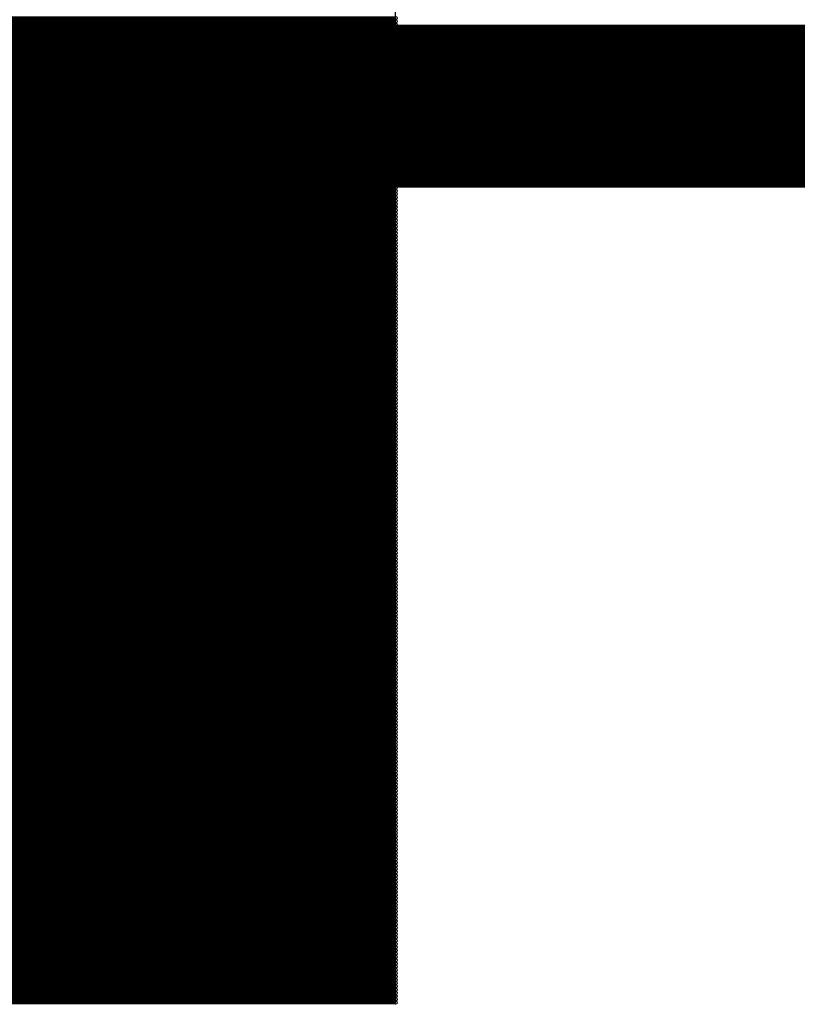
# Model space of a CAD drawing. Extents: x 0 to 30.2, y 0 to 20.7.
# Tile 13 of 131: x 7.517 to 8.124, y 1.561 to 2.328. Entities that reach past the tile are written whole.
import ezdxf

# ---------------------------------------------------------------- set-up
doc = ezdxf.new("R2010")
doc.units = 0
doc.layers.get('0').update_dxf_attribs({"linetype": 'CONTINUOUS'})
doc.layers.add('SEEEDSTUDIOXIAORP2040V1_22_GBO', color=7, linetype='CONTINUOUS')
doc.layers.add('SEEEDSTUDIOXIAORP2040V1_22_GBS', color=6, linetype='CONTINUOUS')

# ---------------------------------------------------------------- blocks, each defined once
blk = doc.blocks.new('ROUND_7')
blk.add_circle((0, 0), 0)
blk = doc.blocks.new('ROUND_8')
blk.add_circle((0, 0), 0.00127)

msp = doc.modelspace()

# ---------------------------------------------------------------- linework, layer by layer
at = {"layer": 'SEEEDSTUDIOXIAORP2040V1_22_GBO'}
for points, const_width in [([(3.00482, 2.2606), (20.78482, 2.2606)], 0.127), ([(3.41884, 2.2606), (20.35556, 2.2606)], 0.1016)]:
    msp.add_lwpolyline(points, dxfattribs=dict(at, const_width=const_width))
at = {"layer": 'SEEEDSTUDIOXIAORP2040V1_22_GBS'}
for points in [[(7.8105, 1.5621), (7.8105, 3.09626)], [(5.81406, 1.5621), (7.8105, 1.5621)]]:
    msp.add_lwpolyline(points, dxfattribs=at)
for points, const_width in [([(5.81406, 2.32918), (7.8105, 2.32918)], 0.00254), ([(7.8105, 2.32664), (5.81406, 2.32664)], 0.00254), ([(5.81406, 2.3241), (7.8105, 2.3241)], 0.00254), ([(7.8105, 2.32156), (5.81406, 2.32156)], 0.00254), ([(5.81406, 2.31902), (7.8105, 2.31902)], 0.00254), ([(7.8105, 2.31648), (5.81406, 2.31648)], 0.00254), ([(3.41884, 2.2606), (20.35556, 2.2606)], 0.1016), ([(5.81406, 2.31394), (7.8105, 2.31394)], 0.00254), ([(7.8105, 2.3114), (5.81406, 2.3114)], 0.00254), ([(5.81406, 2.30886), (7.8105, 2.30886)], 0.00254), ([(7.8105, 2.30632), (5.81406, 2.30632)], 0.00254), ([(5.81406, 2.30378), (7.8105, 2.30378)], 0.00254), ([(7.8105, 2.30124), (5.81406, 2.30124)], 0.00254), ([(5.81406, 2.2987), (7.8105, 2.2987)], 0.00254), ([(7.8105, 2.29616), (5.81406, 2.29616)], 0.00254), ([(5.81406, 2.29362), (7.8105, 2.29362)], 0.00254), ([(7.8105, 2.29108), (5.81406, 2.29108)], 0.00254), ([(5.81406, 2.28854), (7.8105, 2.28854)], 0.00254), ([(7.8105, 2.286), (5.81406, 2.286)], 0.00254), ([(5.81406, 2.28346), (7.8105, 2.28346)], 0.00254), ([(7.8105, 2.28092), (5.81406, 2.28092)], 0.00254), ([(5.81406, 2.27838), (7.8105, 2.27838)], 0.00254), ([(7.8105, 2.27584), (5.81406, 2.27584)], 0.00254), ([(5.81406, 2.2733), (7.8105, 2.2733)], 0.00254), ([(7.8105, 2.27076), (5.81406, 2.27076)], 0.00254), ([(5.81406, 2.26822), (7.8105, 2.26822)], 0.00254), ([(7.8105, 2.26568), (5.81406, 2.26568)], 0.00254), ([(5.81406, 2.26314), (7.8105, 2.26314)], 0.00254), ([(7.8105, 2.2606), (5.81406, 2.2606)], 0.00254), ([(5.81406, 2.25806), (7.8105, 2.25806)], 0.00254), ([(7.8105, 2.25552), (5.81406, 2.25552)], 0.00254), ([(5.81406, 2.25298), (7.8105, 2.25298)], 0.00254), ([(7.8105, 2.25044), (5.81406, 2.25044)], 0.00254), ([(5.81406, 2.2479), (7.8105, 2.2479)], 0.00254), ([(7.8105, 2.24536), (5.81406, 2.24536)], 0.00254), ([(5.81406, 2.24282), (7.8105, 2.24282)], 0.00254), ([(7.8105, 2.24028), (5.81406, 2.24028)], 0.00254), ([(5.81406, 2.23774), (7.8105, 2.23774)], 0.00254), ([(7.8105, 2.2352), (5.81406, 2.2352)], 0.00254), ([(5.81406, 2.23266), (7.8105, 2.23266)], 0.00254), ([(7.8105, 2.23012), (5.81406, 2.23012)], 0.00254), ([(5.81406, 2.22758), (7.8105, 2.22758)], 0.00254), ([(7.8105, 2.22504), (5.81406, 2.22504)], 0.00254), ([(5.81406, 2.2225), (7.8105, 2.2225)], 0.00254), ([(7.8105, 2.21996), (5.81406, 2.21996)], 0.00254), ([(5.81406, 2.21742), (7.8105, 2.21742)], 0.00254), ([(7.8105, 2.21488), (5.81406, 2.21488)], 0.00254), ([(5.81406, 2.21234), (7.8105, 2.21234)], 0.00254), ([(7.8105, 2.2098), (5.81406, 2.2098)], 0.00254), ([(5.81406, 2.20726), (7.8105, 2.20726)], 0.00254), ([(7.8105, 2.20472), (5.81406, 2.20472)], 0.00254), ([(5.81406, 2.20218), (7.8105, 2.20218)], 0.00254), ([(7.8105, 2.19964), (5.81406, 2.19964)], 0.00254), ([(5.81406, 2.1971), (7.8105, 2.1971)], 0.00254), ([(7.8105, 2.19456), (5.81406, 2.19456)], 0.00254), ([(5.81406, 2.19202), (7.8105, 2.19202)], 0.00254), ([(7.8105, 2.18948), (5.81406, 2.18948)], 0.00254), ([(5.81406, 2.18694), (7.8105, 2.18694)], 0.00254), ([(7.8105, 2.1844), (5.81406, 2.1844)], 0.00254), ([(5.81406, 2.18186), (7.8105, 2.18186)], 0.00254), ([(7.8105, 2.17932), (5.81406, 2.17932)], 0.00254), ([(5.81406, 2.17678), (7.8105, 2.17678)], 0.00254), ([(7.8105, 2.17424), (5.81406, 2.17424)], 0.00254), ([(5.81406, 2.1717), (7.8105, 2.1717)], 0.00254), ([(7.8105, 2.16916), (5.81406, 2.16916)], 0.00254), ([(5.81406, 2.16662), (7.8105, 2.16662)], 0.00254), ([(7.8105, 2.16408), (5.81406, 2.16408)], 0.00254), ([(5.81406, 2.16154), (7.8105, 2.16154)], 0.00254), ([(7.8105, 2.159), (5.81406, 2.159)], 0.00254), ([(5.81406, 2.15646), (7.8105, 2.15646)], 0.00254), ([(7.8105, 2.15392), (5.81406, 2.15392)], 0.00254), ([(5.81406, 2.15138), (7.8105, 2.15138)], 0.00254), ([(7.8105, 2.14884), (5.81406, 2.14884)], 0.00254), ([(5.81406, 2.1463), (7.8105, 2.1463)], 0.00254), ([(7.8105, 2.14376), (5.81406, 2.14376)], 0.00254), ([(5.81406, 2.14122), (7.8105, 2.14122)], 0.00254), ([(7.8105, 2.13868), (5.81406, 2.13868)], 0.00254), ([(5.81406, 2.13614), (7.8105, 2.13614)], 0.00254), ([(7.8105, 2.1336), (5.81406, 2.1336)], 0.00254), ([(5.81406, 2.13106), (7.8105, 2.13106)], 0.00254), ([(5.81406, 2.12852), (7.8105, 2.12852)], 0.00254), ([(7.8105, 2.12852), (5.81406, 2.12852)], 0.00254), ([(7.8105, 2.12598), (5.81406, 2.12598)], 0.00254), ([(5.81406, 2.12344), (7.8105, 2.12344)], 0.00254), ([(7.8105, 2.1209), (5.81406, 2.1209)], 0.00254), ([(5.81406, 2.11836), (7.8105, 2.11836)], 0.00254), ([(7.8105, 2.11582), (5.81406, 2.11582)], 0.00254), ([(5.81406, 2.11328), (7.8105, 2.11328)], 0.00254), ([(7.8105, 2.11074), (5.81406, 2.11074)], 0.00254), ([(5.81406, 2.1082), (7.8105, 2.1082)], 0.00254), ([(7.8105, 2.10566), (5.81406, 2.10566)], 0.00254), ([(5.81406, 2.10312), (7.8105, 2.10312)], 0.00254), ([(7.8105, 2.10058), (5.81406, 2.10058)], 0.00254), ([(5.81406, 2.09804), (7.8105, 2.09804)], 0.00254), ([(7.8105, 2.0955), (5.81406, 2.0955)], 0.00254), ([(5.81406, 2.09296), (7.8105, 2.09296)], 0.00254), ([(7.8105, 2.09042), (5.81406, 2.09042)], 0.00254), ([(5.81406, 2.08788), (7.8105, 2.08788)], 0.00254), ([(7.8105, 2.08534), (5.81406, 2.08534)], 0.00254), ([(5.81406, 2.0828), (7.8105, 2.0828)], 0.00254), ([(7.8105, 2.08026), (5.81406, 2.08026)], 0.00254), ([(5.81406, 2.07772), (7.8105, 2.07772)], 0.00254), ([(7.8105, 2.07518), (5.81406, 2.07518)], 0.00254), ([(5.81406, 2.07264), (7.8105, 2.07264)], 0.00254), ([(7.8105, 2.0701), (5.81406, 2.0701)], 0.00254), ([(5.81406, 2.06756), (7.8105, 2.06756)], 0.00254), ([(7.8105, 2.06502), (5.81406, 2.06502)], 0.00254), ([(5.81406, 2.06248), (7.8105, 2.06248)], 0.00254), ([(7.8105, 2.05994), (5.81406, 2.05994)], 0.00254), ([(5.81406, 2.0574), (7.8105, 2.0574)], 0.00254), ([(7.8105, 2.05486), (5.81406, 2.05486)], 0.00254), ([(5.81406, 2.05232), (7.8105, 2.05232)], 0.00254), ([(7.8105, 2.04978), (5.81406, 2.04978)], 0.00254), ([(5.81406, 2.04724), (7.8105, 2.04724)], 0.00254), ([(7.8105, 2.0447), (5.81406, 2.0447)], 0.00254), ([(5.81406, 2.04216), (7.8105, 2.04216)], 0.00254), ([(7.8105, 2.03962), (5.81406, 2.03962)], 0.00254), ([(5.81406, 2.03708), (7.8105, 2.03708)], 0.00254), ([(7.8105, 2.03454), (5.81406, 2.03454)], 0.00254), ([(5.81406, 2.032), (7.8105, 2.032)], 0.00254), ([(7.8105, 2.02946), (5.81406, 2.02946)], 0.00254), ([(5.81406, 2.02692), (7.8105, 2.02692)], 0.00254), ([(7.8105, 2.02438), (5.81406, 2.02438)], 0.00254), ([(5.81406, 2.02184), (7.8105, 2.02184)], 0.00254), ([(7.8105, 2.0193), (5.81406, 2.0193)], 0.00254), ([(5.81406, 2.01676), (7.8105, 2.01676)], 0.00254), ([(7.8105, 2.01422), (5.81406, 2.01422)], 0.00254), ([(5.81406, 2.01168), (7.8105, 2.01168)], 0.00254), ([(7.8105, 2.00914), (5.81406, 2.00914)], 0.00254), ([(5.81406, 2.0066), (7.8105, 2.0066)], 0.00254), ([(7.8105, 2.00406), (5.81406, 2.00406)], 0.00254), ([(5.81406, 2.00152), (7.8105, 2.00152)], 0.00254), ([(7.8105, 1.99898), (5.81406, 1.99898)], 0.00254), ([(5.81406, 1.99644), (7.8105, 1.99644)], 0.00254), ([(7.8105, 1.9939), (5.81406, 1.9939)], 0.00254), ([(5.81406, 1.99136), (7.8105, 1.99136)], 0.00254), ([(7.8105, 1.98882), (5.81406, 1.98882)], 0.00254), ([(5.81406, 1.98628), (7.8105, 1.98628)], 0.00254), ([(7.8105, 1.98374), (5.81406, 1.98374)], 0.00254), ([(5.81406, 1.9812), (7.8105, 1.9812)], 0.00254), ([(7.8105, 1.97866), (5.81406, 1.97866)], 0.00254), ([(5.81406, 1.97612), (7.8105, 1.97612)], 0.00254), ([(7.8105, 1.97358), (5.81406, 1.97358)], 0.00254), ([(5.81406, 1.97104), (7.8105, 1.97104)], 0.00254), ([(7.8105, 1.9685), (5.81406, 1.9685)], 0.00254), ([(5.81406, 1.96596), (7.8105, 1.96596)], 0.00254), ([(7.8105, 1.96342), (5.81406, 1.96342)], 0.00254), ([(5.81406, 1.96088), (7.8105, 1.96088)], 0.00254), ([(7.8105, 1.95834), (5.81406, 1.95834)], 0.00254), ([(5.81406, 1.9558), (7.8105, 1.9558)], 0.00254), ([(7.8105, 1.95326), (5.81406, 1.95326)], 0.00254), ([(5.81406, 1.95072), (7.8105, 1.95072)], 0.00254), ([(7.8105, 1.94818), (5.81406, 1.94818)], 0.00254), ([(5.81406, 1.94564), (7.8105, 1.94564)], 0.00254), ([(7.8105, 1.9431), (5.81406, 1.9431)], 0.00254), ([(5.81406, 1.94056), (7.8105, 1.94056)], 0.00254), ([(7.8105, 1.93802), (5.81406, 1.93802)], 0.00254), ([(5.81406, 1.93548), (7.8105, 1.93548)], 0.00254), ([(7.8105, 1.93294), (5.81406, 1.93294)], 0.00254), ([(5.81406, 1.9304), (7.8105, 1.9304)], 0.00254), ([(7.8105, 1.92786), (5.81406, 1.92786)], 0.00254), ([(5.81406, 1.92532), (7.8105, 1.92532)], 0.00254), ([(7.8105, 1.92278), (5.81406, 1.92278)], 0.00254), ([(5.81406, 1.92024), (7.8105, 1.92024)], 0.00254), ([(7.8105, 1.9177), (5.81406, 1.9177)], 0.00254), ([(5.81406, 1.91516), (7.8105, 1.91516)], 0.00254), ([(7.8105, 1.91262), (5.81406, 1.91262)], 0.00254), ([(5.81406, 1.91008), (7.8105, 1.91008)], 0.00254), ([(7.8105, 1.90754), (5.81406, 1.90754)], 0.00254), ([(5.81406, 1.905), (7.8105, 1.905)], 0.00254), ([(7.8105, 1.90246), (5.81406, 1.90246)], 0.00254), ([(5.81406, 1.89992), (7.8105, 1.89992)], 0.00254), ([(7.8105, 1.89738), (5.81406, 1.89738)], 0.00254), ([(5.81406, 1.89484), (7.8105, 1.89484)], 0.00254), ([(7.8105, 1.8923), (5.81406, 1.8923)], 0.00254), ([(5.81406, 1.88976), (7.8105, 1.88976)], 0.00254), ([(7.8105, 1.88722), (5.81406, 1.88722)], 0.00254), ([(5.81406, 1.88468), (7.8105, 1.88468)], 0.00254), ([(7.8105, 1.88214), (5.81406, 1.88214)], 0.00254), ([(5.81406, 1.8796), (7.8105, 1.8796)], 0.00254), ([(7.8105, 1.87706), (5.81406, 1.87706)], 0.00254), ([(5.81406, 1.87452), (7.8105, 1.87452)], 0.00254), ([(7.8105, 1.87198), (5.81406, 1.87198)], 0.00254), ([(5.81406, 1.86944), (7.8105, 1.86944)], 0.00254), ([(7.8105, 1.8669), (5.81406, 1.8669)], 0.00254), ([(5.81406, 1.86436), (7.8105, 1.86436)], 0.00254), ([(7.8105, 1.86182), (5.81406, 1.86182)], 0.00254), ([(5.81406, 1.85928), (7.8105, 1.85928)], 0.00254), ([(7.8105, 1.85674), (5.81406, 1.85674)], 0.00254), ([(5.81406, 1.8542), (7.8105, 1.8542)], 0.00254), ([(7.8105, 1.85166), (5.81406, 1.85166)], 0.00254), ([(5.81406, 1.84912), (7.8105, 1.84912)], 0.00254), ([(7.8105, 1.84658), (5.81406, 1.84658)], 0.00254), ([(5.81406, 1.84404), (7.8105, 1.84404)], 0.00254), ([(7.8105, 1.8415), (5.81406, 1.8415)], 0.00254), ([(5.81406, 1.83896), (7.8105, 1.83896)], 0.00254), ([(7.8105, 1.83642), (5.81406, 1.83642)], 0.00254), ([(5.81406, 1.83388), (7.8105, 1.83388)], 0.00254), ([(7.8105, 1.83134), (5.81406, 1.83134)], 0.00254), ([(5.81406, 1.8288), (7.8105, 1.8288)], 0.00254), ([(7.8105, 1.82626), (5.81406, 1.82626)], 0.00254), ([(5.81406, 1.82372), (7.8105, 1.82372)], 0.00254), ([(7.8105, 1.82118), (5.81406, 1.82118)], 0.00254), ([(5.81406, 1.81864), (7.8105, 1.81864)], 0.00254), ([(7.8105, 1.8161), (5.81406, 1.8161)], 0.00254), ([(5.81406, 1.81356), (7.8105, 1.81356)], 0.00254), ([(7.8105, 1.81102), (5.81406, 1.81102)], 0.00254), ([(5.81406, 1.80848), (7.8105, 1.80848)], 0.00254), ([(7.8105, 1.80594), (5.81406, 1.80594)], 0.00254), ([(5.81406, 1.8034), (7.8105, 1.8034)], 0.00254), ([(7.8105, 1.80086), (5.81406, 1.80086)], 0.00254), ([(5.81406, 1.79832), (7.8105, 1.79832)], 0.00254), ([(7.8105, 1.79578), (5.81406, 1.79578)], 0.00254), ([(5.81406, 1.79324), (7.8105, 1.79324)], 0.00254), ([(7.8105, 1.7907), (5.81406, 1.7907)], 0.00254), ([(5.81406, 1.78816), (7.8105, 1.78816)], 0.00254), ([(7.8105, 1.78562), (5.81406, 1.78562)], 0.00254), ([(5.81406, 1.78308), (7.8105, 1.78308)], 0.00254), ([(7.8105, 1.78054), (5.81406, 1.78054)], 0.00254), ([(5.81406, 1.778), (7.8105, 1.778)], 0.00254), ([(7.8105, 1.77546), (5.81406, 1.77546)], 0.00254), ([(5.81406, 1.77292), (7.8105, 1.77292)], 0.00254), ([(7.8105, 1.77038), (5.81406, 1.77038)], 0.00254), ([(5.81406, 1.76784), (7.8105, 1.76784)], 0.00254), ([(7.8105, 1.7653), (5.81406, 1.7653)], 0.00254), ([(5.81406, 1.76276), (7.8105, 1.76276)], 0.00254), ([(7.8105, 1.76022), (5.81406, 1.76022)], 0.00254), ([(5.81406, 1.75768), (7.8105, 1.75768)], 0.00254), ([(7.8105, 1.75514), (5.81406, 1.75514)], 0.00254), ([(5.81406, 1.7526), (7.8105, 1.7526)], 0.00254), ([(7.8105, 1.75006), (5.81406, 1.75006)], 0.00254), ([(5.81406, 1.74752), (7.8105, 1.74752)], 0.00254), ([(7.8105, 1.74498), (5.81406, 1.74498)], 0.00254), ([(5.81406, 1.74244), (7.8105, 1.74244)], 0.00254), ([(7.8105, 1.7399), (5.81406, 1.7399)], 0.00254), ([(5.81406, 1.73736), (7.8105, 1.73736)], 0.00254), ([(7.8105, 1.73482), (5.81406, 1.73482)], 0.00254), ([(5.81406, 1.73228), (7.8105, 1.73228)], 0.00254), ([(7.8105, 1.72974), (5.81406, 1.72974)], 0.00254), ([(5.81406, 1.7272), (7.8105, 1.7272)], 0.00254), ([(7.8105, 1.72466), (5.81406, 1.72466)], 0.00254), ([(5.81406, 1.72212), (7.8105, 1.72212)], 0.00254), ([(7.8105, 1.71958), (5.81406, 1.71958)], 0.00254), ([(5.81406, 1.71704), (7.8105, 1.71704)], 0.00254), ([(7.8105, 1.7145), (5.81406, 1.7145)], 0.00254), ([(5.81406, 1.71196), (7.8105, 1.71196)], 0.00254), ([(7.8105, 1.70942), (5.81406, 1.70942)], 0.00254), ([(5.81406, 1.70688), (7.8105, 1.70688)], 0.00254), ([(7.8105, 1.70434), (5.81406, 1.70434)], 0.00254), ([(5.81406, 1.7018), (7.8105, 1.7018)], 0.00254), ([(7.8105, 1.69926), (5.81406, 1.69926)], 0.00254), ([(5.81406, 1.69672), (7.8105, 1.69672)], 0.00254), ([(7.8105, 1.69418), (5.81406, 1.69418)], 0.00254), ([(5.81406, 1.69164), (7.8105, 1.69164)], 0.00254), ([(7.8105, 1.6891), (5.81406, 1.6891)], 0.00254), ([(5.81406, 1.68656), (7.8105, 1.68656)], 0.00254), ([(7.8105, 1.68402), (5.81406, 1.68402)], 0.00254), ([(5.81406, 1.68148), (7.8105, 1.68148)], 0.00254), ([(7.8105, 1.67894), (5.81406, 1.67894)], 0.00254), ([(5.81406, 1.6764), (7.8105, 1.6764)], 0.00254), ([(7.8105, 1.67386), (5.81406, 1.67386)], 0.00254), ([(5.81406, 1.67132), (7.8105, 1.67132)], 0.00254), ([(7.8105, 1.66878), (5.81406, 1.66878)], 0.00254), ([(5.81406, 1.66624), (7.8105, 1.66624)], 0.00254), ([(7.8105, 1.6637), (5.81406, 1.6637)], 0.00254), ([(5.81406, 1.66116), (7.8105, 1.66116)], 0.00254), ([(7.8105, 1.65862), (5.81406, 1.65862)], 0.00254), ([(5.81406, 1.65608), (7.8105, 1.65608)], 0.00254), ([(7.8105, 1.65354), (5.81406, 1.65354)], 0.00254), ([(5.81406, 1.651), (7.8105, 1.651)], 0.00254), ([(7.8105, 1.64846), (5.81406, 1.64846)], 0.00254), ([(5.81406, 1.64592), (7.8105, 1.64592)], 0.00254), ([(7.8105, 1.64338), (5.81406, 1.64338)], 0.00254), ([(5.81406, 1.64084), (7.8105, 1.64084)], 0.00254), ([(7.8105, 1.6383), (5.81406, 1.6383)], 0.00254), ([(5.81406, 1.63576), (7.8105, 1.63576)], 0.00254), ([(7.8105, 1.63322), (5.81406, 1.63322)], 0.00254), ([(5.81406, 1.63068), (7.8105, 1.63068)], 0.00254), ([(7.8105, 1.62814), (5.81406, 1.62814)], 0.00254), ([(5.81406, 1.6256), (7.8105, 1.6256)], 0.00254), ([(7.8105, 1.62306), (5.81406, 1.62306)], 0.00254), ([(5.81406, 1.62052), (7.8105, 1.62052)], 0.00254), ([(7.8105, 1.61798), (5.81406, 1.61798)], 0.00254), ([(5.81406, 1.61544), (7.8105, 1.61544)], 0.00254), ([(7.8105, 1.6129), (5.81406, 1.6129)], 0.00254), ([(5.81406, 1.61036), (7.8105, 1.61036)], 0.00254), ([(7.8105, 1.60782), (5.81406, 1.60782)], 0.00254), ([(5.81406, 1.60528), (7.8105, 1.60528)], 0.00254), ([(7.8105, 1.60274), (5.81406, 1.60274)], 0.00254), ([(5.81406, 1.6002), (7.8105, 1.6002)], 0.00254), ([(7.8105, 1.59766), (5.81406, 1.59766)], 0.00254), ([(5.81406, 1.59512), (7.8105, 1.59512)], 0.00254), ([(7.8105, 1.59258), (5.81406, 1.59258)], 0.00254), ([(5.81406, 1.59004), (7.8105, 1.59004)], 0.00254), ([(7.8105, 1.5875), (5.81406, 1.5875)], 0.00254), ([(5.81406, 1.58496), (7.8105, 1.58496)], 0.00254), ([(7.8105, 1.58242), (5.81406, 1.58242)], 0.00254), ([(5.81406, 1.57988), (7.8105, 1.57988)], 0.00254), ([(7.8105, 1.57734), (5.81406, 1.57734)], 0.00254), ([(5.81406, 1.5748), (7.8105, 1.5748)], 0.00254), ([(7.8105, 1.57226), (5.81406, 1.57226)], 0.00254), ([(5.81406, 1.56972), (7.8105, 1.56972)], 0.00254), ([(7.8105, 1.56718), (5.81406, 1.56718)], 0.00254), ([(5.81406, 1.56464), (7.8105, 1.56464)], 0.00254), ([(7.8105, 1.5621), (5.81406, 1.5621)], 0.00254)]:
    msp.add_lwpolyline(points, dxfattribs=dict(at, const_width=const_width))

# ---------------------------------------------------------------- block references
for name, p in [('ROUND_8', (7.8105, 2.32918)), ('ROUND_8', (7.8105, 2.32664)), ('ROUND_8', (7.8105, 2.3241)), ('ROUND_8', (7.8105, 2.32156)), ('ROUND_8', (7.8105, 2.31902)), ('ROUND_8', (7.8105, 2.31648)), ('ROUND_8', (7.8105, 2.31394)), ('ROUND_8', (7.8105, 2.3114)), ('ROUND_8', (7.8105, 2.30886)), ('ROUND_8', (7.8105, 2.30632)), ('ROUND_8', (7.8105, 2.30378)), ('ROUND_8', (7.8105, 2.30124)), ('ROUND_8', (7.8105, 2.2987)), ('ROUND_8', (7.8105, 2.29616)), ('ROUND_8', (7.8105, 2.29362)), ('ROUND_8', (7.8105, 2.29108)), ('ROUND_8', (7.8105, 2.28854)), ('ROUND_8', (7.8105, 2.286)), ('ROUND_8', (7.8105, 2.28346)), ('ROUND_8', (7.8105, 2.28092)), ('ROUND_8', (7.8105, 2.27838)), ('ROUND_8', (7.8105, 2.27584)), ('ROUND_8', (7.8105, 2.2733)), ('ROUND_8', (7.8105, 2.27076)), ('ROUND_8', (7.8105, 2.26822)), ('ROUND_8', (7.8105, 2.26568)), ('ROUND_8', (7.8105, 2.26314)), ('ROUND_8', (7.8105, 2.2606)), ('ROUND_8', (7.8105, 2.25806)), ('ROUND_8', (7.8105, 2.25552)), ('ROUND_8', (7.8105, 2.25298)), ('ROUND_8', (7.8105, 2.25044)), ('ROUND_8', (7.8105, 2.2479)), ('ROUND_8', (7.8105, 2.24536)), ('ROUND_8', (7.8105, 2.24282)), ('ROUND_8', (7.8105, 2.24028)), ('ROUND_8', (7.8105, 2.23774)), ('ROUND_8', (7.8105, 2.2352)), ('ROUND_8', (7.8105, 2.23266)), ('ROUND_8', (7.8105, 2.23012)), ('ROUND_8', (7.8105, 2.22758)), ('ROUND_8', (7.8105, 2.22504)), ('ROUND_8', (7.8105, 2.2225)), ('ROUND_8', (7.8105, 2.21996)), ('ROUND_8', (7.8105, 2.21742)), ('ROUND_8', (7.8105, 2.21488)), ('ROUND_8', (7.8105, 2.21234)), ('ROUND_8', (7.8105, 2.2098)), ('ROUND_8', (7.8105, 2.20726)), ('ROUND_8', (7.8105, 2.20472)), ('ROUND_8', (7.8105, 2.20218)), ('ROUND_8', (7.8105, 2.19964)), ('ROUND_8', (7.8105, 2.1971)), ('ROUND_8', (7.8105, 2.19456)), ('ROUND_8', (7.8105, 2.19202)), ('ROUND_8', (7.8105, 2.18948)), ('ROUND_8', (7.8105, 2.18694)), ('ROUND_8', (7.8105, 2.1844)), ('ROUND_8', (7.8105, 2.18186)), ('ROUND_8', (7.8105, 2.17932)), ('ROUND_8', (7.8105, 2.17678)), ('ROUND_8', (7.8105, 2.17424)), ('ROUND_8', (7.8105, 2.1717)), ('ROUND_8', (7.8105, 2.16916)), ('ROUND_8', (7.8105, 2.16662)), ('ROUND_8', (7.8105, 2.16408)), ('ROUND_8', (7.8105, 2.16154)), ('ROUND_8', (7.8105, 2.159)), ('ROUND_8', (7.8105, 2.15646)), ('ROUND_8', (7.8105, 2.15392)), ('ROUND_8', (7.8105, 2.15138)), ('ROUND_8', (7.8105, 2.14884)), ('ROUND_8', (7.8105, 2.1463)), ('ROUND_8', (7.8105, 2.14376)), ('ROUND_8', (7.8105, 2.14122)), ('ROUND_8', (7.8105, 2.13868)), ('ROUND_8', (7.8105, 2.13614)), ('ROUND_8', (7.8105, 2.1336)), ('ROUND_8', (7.8105, 2.13106)), ('ROUND_8', (7.8105, 2.12852)), ('ROUND_8', (7.8105, 2.12598)), ('ROUND_8', (7.8105, 2.12344)), ('ROUND_8', (7.8105, 2.1209)), ('ROUND_8', (7.8105, 2.11836)), ('ROUND_8', (7.8105, 2.11582)), ('ROUND_8', (7.8105, 2.11328)), ('ROUND_8', (7.8105, 2.11074)), ('ROUND_8', (7.8105, 2.1082)), ('ROUND_8', (7.8105, 2.10566)), ('ROUND_8', (7.8105, 2.10312)), ('ROUND_8', (7.8105, 2.10058)), ('ROUND_8', (7.8105, 2.09804)), ('ROUND_8', (7.8105, 2.0955)), ('ROUND_8', (7.8105, 2.09296)), ('ROUND_8', (7.8105, 2.09042)), ('ROUND_8', (7.8105, 2.08788)), ('ROUND_8', (7.8105, 2.08534)), ('ROUND_8', (7.8105, 2.0828)), ('ROUND_8', (7.8105, 2.08026)), ('ROUND_8', (7.8105, 2.07772)), ('ROUND_8', (7.8105, 2.07518)), ('ROUND_8', (7.8105, 2.07264)), ('ROUND_8', (7.8105, 2.0701)), ('ROUND_8', (7.8105, 2.06756)), ('ROUND_8', (7.8105, 2.06502)), ('ROUND_8', (7.8105, 2.06248)), ('ROUND_8', (7.8105, 2.05994)), ('ROUND_8', (7.8105, 2.0574)), ('ROUND_8', (7.8105, 2.05486)), ('ROUND_8', (7.8105, 2.05232)), ('ROUND_8', (7.8105, 2.04978)), ('ROUND_8', (7.8105, 2.04724)), ('ROUND_8', (7.8105, 2.0447)), ('ROUND_8', (7.8105, 2.04216)), ('ROUND_8', (7.8105, 2.03962)), ('ROUND_8', (7.8105, 2.03708)), ('ROUND_8', (7.8105, 2.03454)), ('ROUND_8', (7.8105, 2.032)), ('ROUND_8', (7.8105, 2.02946)), ('ROUND_8', (7.8105, 2.02692)), ('ROUND_8', (7.8105, 2.02438)), ('ROUND_8', (7.8105, 2.02184)), ('ROUND_8', (7.8105, 2.0193)), ('ROUND_8', (7.8105, 2.01676)), ('ROUND_8', (7.8105, 2.01422)), ('ROUND_8', (7.8105, 2.01168)), ('ROUND_8', (7.8105, 2.00914)), ('ROUND_8', (7.8105, 2.0066)), ('ROUND_8', (7.8105, 2.00406)), ('ROUND_8', (7.8105, 2.00152)), ('ROUND_8', (7.8105, 1.99898)), ('ROUND_8', (7.8105, 1.99644)), ('ROUND_8', (7.8105, 1.9939)), ('ROUND_8', (7.8105, 1.99136)), ('ROUND_8', (7.8105, 1.98882)), ('ROUND_8', (7.8105, 1.98628)), ('ROUND_8', (7.8105, 1.98374)), ('ROUND_8', (7.8105, 1.9812)), ('ROUND_8', (7.8105, 1.97866)), ('ROUND_8', (7.8105, 1.97612)), ('ROUND_8', (7.8105, 1.97358)), ('ROUND_8', (7.8105, 1.97104)), ('ROUND_8', (7.8105, 1.9685)), ('ROUND_8', (7.8105, 1.96596)), ('ROUND_8', (7.8105, 1.96342)), ('ROUND_8', (7.8105, 1.96088)), ('ROUND_8', (7.8105, 1.95834)), ('ROUND_8', (7.8105, 1.9558)), ('ROUND_8', (7.8105, 1.95326)), ('ROUND_8', (7.8105, 1.95072)), ('ROUND_8', (7.8105, 1.94818)), ('ROUND_8', (7.8105, 1.94564)), ('ROUND_8', (7.8105, 1.9431)), ('ROUND_8', (7.8105, 1.94056)), ('ROUND_8', (7.8105, 1.93802)), ('ROUND_8', (7.8105, 1.93548)), ('ROUND_8', (7.8105, 1.93294)), ('ROUND_8', (7.8105, 1.9304)), ('ROUND_8', (7.8105, 1.92786)), ('ROUND_8', (7.8105, 1.92532)), ('ROUND_8', (7.8105, 1.92278)), ('ROUND_8', (7.8105, 1.92024)), ('ROUND_8', (7.8105, 1.9177)), ('ROUND_8', (7.8105, 1.91516)), ('ROUND_8', (7.8105, 1.91262)), ('ROUND_8', (7.8105, 1.91008)), ('ROUND_8', (7.8105, 1.90754)), ('ROUND_8', (7.8105, 1.905)), ('ROUND_8', (7.8105, 1.90246)), ('ROUND_8', (7.8105, 1.89992)), ('ROUND_8', (7.8105, 1.89738)), ('ROUND_8', (7.8105, 1.89484)), ('ROUND_8', (7.8105, 1.8923)), ('ROUND_8', (7.8105, 1.88976)), ('ROUND_8', (7.8105, 1.88722)), ('ROUND_8', (7.8105, 1.88468)), ('ROUND_8', (7.8105, 1.88214)), ('ROUND_8', (7.8105, 1.8796)), ('ROUND_8', (7.8105, 1.87706)), ('ROUND_8', (7.8105, 1.87452)), ('ROUND_8', (7.8105, 1.87198)), ('ROUND_8', (7.8105, 1.86944)), ('ROUND_8', (7.8105, 1.8669)), ('ROUND_8', (7.8105, 1.86436)), ('ROUND_8', (7.8105, 1.86182)), ('ROUND_8', (7.8105, 1.85928)), ('ROUND_8', (7.8105, 1.85674)), ('ROUND_8', (7.8105, 1.8542)), ('ROUND_8', (7.8105, 1.85166)), ('ROUND_8', (7.8105, 1.84912)), ('ROUND_8', (7.8105, 1.84658)), ('ROUND_8', (7.8105, 1.84404)), ('ROUND_8', (7.8105, 1.8415)), ('ROUND_8', (7.8105, 1.83896)), ('ROUND_8', (7.8105, 1.83642)), ('ROUND_8', (7.8105, 1.83388)), ('ROUND_8', (7.8105, 1.83134)), ('ROUND_8', (7.8105, 1.8288)), ('ROUND_8', (7.8105, 1.82626)), ('ROUND_8', (7.8105, 1.82372)), ('ROUND_8', (7.8105, 1.82118)), ('ROUND_8', (7.8105, 1.81864)), ('ROUND_8', (7.8105, 1.8161)), ('ROUND_8', (7.8105, 1.81356)), ('ROUND_8', (7.8105, 1.81102)), ('ROUND_8', (7.8105, 1.80848)), ('ROUND_8', (7.8105, 1.80594)), ('ROUND_8', (7.8105, 1.8034)), ('ROUND_8', (7.8105, 1.80086)), ('ROUND_8', (7.8105, 1.79832)), ('ROUND_8', (7.8105, 1.79578)), ('ROUND_8', (7.8105, 1.79324)), ('ROUND_8', (7.8105, 1.7907)), ('ROUND_8', (7.8105, 1.78816)), ('ROUND_8', (7.8105, 1.78562)), ('ROUND_8', (7.8105, 1.78308)), ('ROUND_8', (7.8105, 1.78054)), ('ROUND_8', (7.8105, 1.778)), ('ROUND_8', (7.8105, 1.77546)), ('ROUND_8', (7.8105, 1.77292)), ('ROUND_8', (7.8105, 1.77038)), ('ROUND_8', (7.8105, 1.76784)), ('ROUND_8', (7.8105, 1.7653)), ('ROUND_8', (7.8105, 1.76276)), ('ROUND_8', (7.8105, 1.76022)), ('ROUND_8', (7.8105, 1.75768)), ('ROUND_8', (7.8105, 1.75514)), ('ROUND_8', (7.8105, 1.7526)), ('ROUND_8', (7.8105, 1.75006)), ('ROUND_8', (7.8105, 1.74752)), ('ROUND_8', (7.8105, 1.74498)), ('ROUND_8', (7.8105, 1.74244)), ('ROUND_8', (7.8105, 1.7399)), ('ROUND_8', (7.8105, 1.73736)), ('ROUND_8', (7.8105, 1.73482)), ('ROUND_8', (7.8105, 1.73228)), ('ROUND_8', (7.8105, 1.72974)), ('ROUND_8', (7.8105, 1.7272)), ('ROUND_8', (7.8105, 1.72466)), ('ROUND_8', (7.8105, 1.72212)), ('ROUND_8', (7.8105, 1.71958)), ('ROUND_8', (7.8105, 1.71704)), ('ROUND_8', (7.8105, 1.7145)), ('ROUND_8', (7.8105, 1.71196)), ('ROUND_8', (7.8105, 1.70942)), ('ROUND_8', (7.8105, 1.70688)), ('ROUND_8', (7.8105, 1.70434)), ('ROUND_8', (7.8105, 1.7018)), ('ROUND_8', (7.8105, 1.69926)), ('ROUND_8', (7.8105, 1.69672)), ('ROUND_8', (7.8105, 1.69418)), ('ROUND_8', (7.8105, 1.69164)), ('ROUND_8', (7.8105, 1.6891)), ('ROUND_8', (7.8105, 1.68656)), ('ROUND_8', (7.8105, 1.68402)), ('ROUND_8', (7.8105, 1.68148)), ('ROUND_8', (7.8105, 1.67894)), ('ROUND_8', (7.8105, 1.6764)), ('ROUND_8', (7.8105, 1.67386)), ('ROUND_8', (7.8105, 1.67132)), ('ROUND_8', (7.8105, 1.66878)), ('ROUND_8', (7.8105, 1.66624)), ('ROUND_8', (7.8105, 1.6637)), ('ROUND_8', (7.8105, 1.66116)), ('ROUND_8', (7.8105, 1.65862)), ('ROUND_8', (7.8105, 1.65608)), ('ROUND_8', (7.8105, 1.65354)), ('ROUND_8', (7.8105, 1.651)), ('ROUND_8', (7.8105, 1.64846)), ('ROUND_8', (7.8105, 1.64592)), ('ROUND_8', (7.8105, 1.64338)), ('ROUND_8', (7.8105, 1.64084)), ('ROUND_8', (7.8105, 1.6383)), ('ROUND_8', (7.8105, 1.63576)), ('ROUND_8', (7.8105, 1.63322)), ('ROUND_8', (7.8105, 1.63068)), ('ROUND_8', (7.8105, 1.62814)), ('ROUND_8', (7.8105, 1.6256)), ('ROUND_8', (7.8105, 1.62306)), ('ROUND_8', (7.8105, 1.62052)), ('ROUND_8', (7.8105, 1.61798)), ('ROUND_8', (7.8105, 1.61544)), ('ROUND_8', (7.8105, 1.6129)), ('ROUND_8', (7.8105, 1.61036)), ('ROUND_8', (7.8105, 1.60782)), ('ROUND_8', (7.8105, 1.60528)), ('ROUND_8', (7.8105, 1.60274)), ('ROUND_8', (7.8105, 1.6002)), ('ROUND_8', (7.8105, 1.59766)), ('ROUND_8', (7.8105, 1.59512)), ('ROUND_8', (7.8105, 1.59258)), ('ROUND_8', (7.8105, 1.59004)), ('ROUND_8', (7.8105, 1.5875)), ('ROUND_8', (7.8105, 1.58496)), ('ROUND_8', (7.8105, 1.58242)), ('ROUND_8', (7.8105, 1.57988)), ('ROUND_8', (7.8105, 1.57734)), ('ROUND_8', (7.8105, 1.5748)), ('ROUND_8', (7.8105, 1.57226)), ('ROUND_8', (7.8105, 1.56972)), ('ROUND_8', (7.8105, 1.56718)), ('ROUND_8', (7.8105, 1.56464)), ('ROUND_7', (7.8105, 1.5621)), ('ROUND_8', (7.8105, 1.5621))]:
    msp.add_blockref(name, p, dxfattribs=at)

doc.saveas('drawing.dxf')
